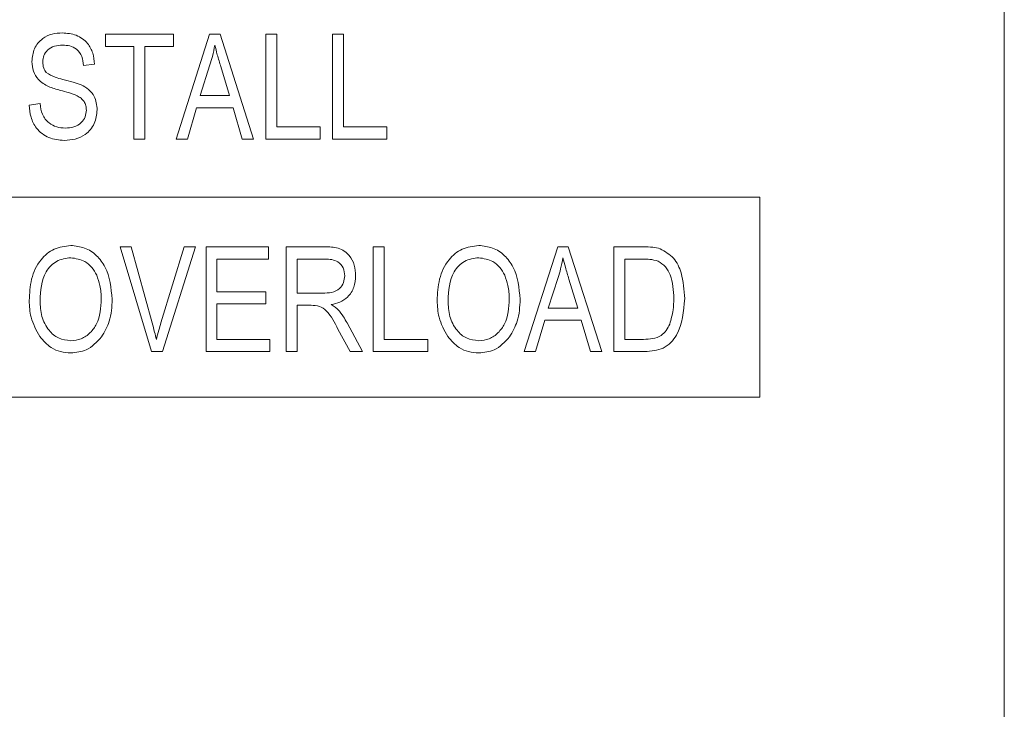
# Model space of a CAD drawing. Header units: inches. Extents: x 2954 to 6480, y 249 to 2776.
# Tile 39 of 105: x 3766 to 3778, y 1400 to 1408. Entities that reach past the tile are written whole.
import ezdxf

# ---------------------------------------------------------------- set-up
doc = ezdxf.new("R2010")
doc.units = ezdxf.units.IN
doc.header["$MEASUREMENT"] = 0
doc.layers.add('PWR_0300HP', color=7, linetype='Continuous')

# ---------------------------------------------------------------- blocks, each defined once
blk = doc.blocks.new('SSW07_FRAME 4')
at = {"lineweight": 9}
for p, q in [((45.2221, 25.1687), (45.2221, 30.9138)), ((43.0173, 28.7109), (43.0173, 28.7409)), ((43.0173, 28.7409), (43.184, 28.7409)), ((43.184, 28.7409), (43.184, 28.7109)), ((43.1907, 28.484), (43.2727, 28.7409)), ((43.2727, 28.7409), (43.2987, 28.7409)), ((43.2987, 28.7409), (43.3808, 28.484)), ((43.4108, 28.484), (43.4108, 28.7409)), ((43.4108, 28.7409), (43.4375, 28.7409)), ((43.4375, 28.7409), (43.4375, 28.5141)), ((43.5743, 28.484), (43.5743, 28.7409)), ((43.5743, 28.7409), (43.601, 28.7409)), ((43.601, 28.7409), (43.601, 28.5141)), ((43.0873, 28.7109), (43.0173, 28.7109)), ((43.0873, 28.484), (43.0873, 28.7109)), ((43.184, 28.7109), (43.114, 28.7109)), ((43.114, 28.7109), (43.114, 28.484)), ((42.9906, 28.6675), (42.9639, 28.6642)), ((43.2738, 28.6655), (43.2496, 28.5908)), ((43.3218, 28.5908), (43.3004, 28.6614)), ((42.8305, 28.5674), (42.8572, 28.5708)), ((43.2496, 28.5908), (43.3218, 28.5908)), ((43.2409, 28.5608), (43.2185, 28.484)), ((43.3306, 28.5608), (43.2409, 28.5608)), ((43.3531, 28.484), (43.3306, 28.5608)), ((43.4375, 28.5141), (43.5443, 28.5141)), ((43.5443, 28.5141), (43.5443, 28.484)), ((43.601, 28.5141), (43.7077, 28.5141)), ((43.7077, 28.5141), (43.7077, 28.484)), ((43.114, 28.484), (43.0873, 28.484)), ((43.2185, 28.484), (43.1907, 28.484)), ((43.3808, 28.484), (43.3531, 28.484)), ((43.5443, 28.484), (43.4108, 28.484)), ((43.7077, 28.484), (43.5743, 28.484)), ((44.6221, 28.3412), (42.7188, 28.3412)), ((44.6221, 27.8512), (44.6221, 28.3412)), ((43.0532, 28.2197), (43.0806, 28.2197)), ((43.13, 27.9629), (43.0532, 28.2197)), ((43.0806, 28.2197), (43.132, 28.0334)), ((43.1536, 28.0334), (43.2107, 28.2197)), ((43.2384, 28.2197), (43.1576, 27.9629)), ((43.2107, 28.2197), (43.2384, 28.2197)), ((43.2641, 27.9629), (43.2641, 28.2197)), ((43.2641, 28.2197), (43.4175, 28.2197)), ((43.4175, 28.2197), (43.4175, 28.1897)), ((43.4609, 27.9629), (43.4609, 28.2197)), ((43.4609, 28.2197), (43.5552, 28.2197)), ((43.6744, 28.2197), (43.701, 28.2197)), ((43.6744, 27.9629), (43.6744, 28.2197)), ((43.701, 28.2197), (43.701, 27.9929)), ((44.0446, 27.9629), (44.1266, 28.2197)), ((44.1266, 28.2197), (44.1526, 28.2197)), ((44.1526, 28.2197), (44.2347, 27.9629)), ((44.2647, 27.9629), (44.2647, 28.2197)), ((44.2647, 28.2197), (44.3371, 28.2197)), ((43.4175, 28.1897), (43.2908, 28.1897)), ((43.2908, 28.1897), (43.2908, 28.1096)), ((43.5571, 28.1897), (43.4876, 28.1897)), ((43.4876, 28.1897), (43.4876, 28.1063)), ((44.2914, 28.1897), (44.2914, 27.9929)), ((44.3365, 28.1897), (44.2914, 28.1897)), ((44.1277, 28.1444), (44.1035, 28.0696)), ((44.1757, 28.0696), (44.1542, 28.1402)), ((43.2908, 28.1096), (43.4108, 28.1096)), ((43.4108, 28.1096), (43.4108, 28.0796)), ((43.4876, 28.1063), (43.5502, 28.1063)), ((43.4108, 28.0796), (43.2908, 28.0796)), ((43.2908, 28.0796), (43.2908, 27.9929)), ((43.5216, 28.0763), (43.4876, 28.0763)), ((43.4876, 28.0763), (43.4876, 27.9629)), ((44.1035, 28.0696), (44.1757, 28.0696)), ((44.0948, 28.0396), (44.0724, 27.9629)), ((44.1845, 28.0396), (44.0948, 28.0396)), ((44.207, 27.9629), (44.1845, 28.0396)), ((43.6173, 27.9629), (43.5877, 28.0178)), ((43.6101, 28.0331), (43.6477, 27.9629)), ((43.2908, 27.9929), (43.4209, 27.9929)), ((43.4209, 27.9929), (43.4209, 27.9629)), ((43.701, 27.9929), (43.8078, 27.9929)), ((43.8078, 27.9929), (43.8078, 27.9629)), ((44.2914, 27.9929), (44.3372, 27.9929)), ((43.1576, 27.9629), (43.13, 27.9629)), ((43.4209, 27.9629), (43.2641, 27.9629)), ((43.4876, 27.9629), (43.4609, 27.9629)), ((43.6477, 27.9629), (43.6173, 27.9629)), ((43.8078, 27.9629), (43.6744, 27.9629)), ((44.0724, 27.9629), (44.0446, 27.9629)), ((44.2347, 27.9629), (44.207, 27.9629)), ((44.3405, 27.9629), (44.2647, 27.9629)), ((40.5807, 27.8512), (44.6221, 27.8512))]:
    blk.add_line(p, q, dxfattribs=at)
for points, knots in [([(42.8371, 28.6739), (42.8383, 28.6847), (42.8405, 28.7064), (42.8608, 28.7304), (42.8862, 28.7427), (42.9032, 28.7437), (42.9117, 28.7442)], [0, 0, 0, 0, 0.279736, 0.558867, 0.779105, 1, 1, 1, 1]), ([(42.9117, 28.7442), (42.9233, 28.7433), (42.9465, 28.7413), (42.9738, 28.7215), (42.988, 28.6947), (42.9897, 28.6766), (42.9906, 28.6675)], [0, 0, 0, 0, 0.280195, 0.559095, 0.779304, 1, 1, 1, 1]), ([(42.9126, 28.7142), (42.9058, 28.7138), (42.8924, 28.7131), (42.8753, 28.7039), (42.8653, 28.6891), (42.8643, 28.6785), (42.8638, 28.6732)], [0, 0, 0, 0, 0.280926, 0.559979, 0.77976, 1, 1, 1, 1]), ([(42.9639, 28.6642), (42.9629, 28.6717), (42.9609, 28.6866), (42.9484, 28.7048), (42.9303, 28.7132), (42.9185, 28.7139), (42.9126, 28.7142)], [0, 0, 0, 0, 0.2807551, 0.5593049, 0.7792036, 1, 1, 1, 1]), ([(43.2858, 28.7141), (43.284, 28.705), (43.2808, 28.6885), (43.276, 28.6726), (43.2738, 28.6655)], [0, 0, 0, 0, 0.559995, 1, 1, 1, 1]), ([(43.3004, 28.6614), (43.2974, 28.6711), (43.2921, 28.6886), (43.2877, 28.7063), (43.2858, 28.7141)], [0, 0, 0, 0, 0.560019, 1, 1, 1, 1]), ([(42.9064, 28.6033), (42.8967, 28.606), (42.8773, 28.6115), (42.8529, 28.627), (42.8391, 28.65), (42.8378, 28.6659), (42.8371, 28.6739)], [0, 0, 0, 0, 0.281106, 0.560059, 0.779861, 1, 1, 1, 1]), ([(42.8638, 28.6732), (42.8641, 28.6679), (42.8645, 28.6584), (42.8699, 28.6506), (42.8722, 28.6472)], [0, 0, 0, 0, 0.560365, 1, 1, 1, 1]), ([(42.8722, 28.6472), (42.8793, 28.6428), (42.8921, 28.6349), (42.9066, 28.6316), (42.913, 28.6301)], [0, 0, 0, 0, 0.557878, 1, 1, 1, 1]), ([(42.913, 28.6301), (42.9215, 28.6281), (42.9366, 28.6244), (42.9512, 28.6192), (42.9576, 28.6168)], [0, 0, 0, 0, 0.560137, 1, 1, 1, 1]), ([(42.9706, 28.5547), (42.9703, 28.5584), (42.9699, 28.5658), (42.9654, 28.576), (42.9579, 28.5843), (42.9388, 28.5955), (42.9208, 28.5998), (42.9064, 28.6033)], [0, 0, 0, 0, 0.12496, 0.249803, 0.374597, 0.499542, 1, 1, 1, 1]), ([(42.9576, 28.6168), (42.964, 28.6134), (42.9768, 28.6066), (42.9939, 28.5858), (42.996, 28.567), (42.9972, 28.5555)], [0, 0, 0, 0, 0.2809684, 0.5613565, 1, 1, 1, 1]), ([(42.8572, 28.5708), (42.8583, 28.5618), (42.8607, 28.5439), (42.8766, 28.5232), (42.8975, 28.5124), (42.9116, 28.5113), (42.9187, 28.5107)], [0, 0, 0, 0, 0.280717, 0.559159, 0.779471, 1, 1, 1, 1]), ([(42.9164, 28.4807), (42.9034, 28.4818), (42.8777, 28.484), (42.8481, 28.5072), (42.833, 28.5372), (42.8313, 28.5573), (42.8305, 28.5674)], [0, 0, 0, 0, 0.280056, 0.558964, 0.779185, 1, 1, 1, 1]), ([(42.9972, 28.5555), (42.9958, 28.5439), (42.993, 28.5208), (42.9712, 28.4949), (42.9437, 28.4822), (42.9255, 28.4812), (42.9164, 28.4807)], [0, 0, 0, 0, 0.279555, 0.558734, 0.779052, 1, 1, 1, 1]), ([(42.9187, 28.5107), (42.9259, 28.5111), (42.9402, 28.512), (42.9581, 28.5222), (42.9691, 28.5377), (42.9701, 28.5491), (42.9706, 28.5547)], [0, 0, 0, 0, 0.280837, 0.56, 0.779777, 1, 1, 1, 1]), ([(42.8305, 28.0879), (42.8313, 28.1057), (42.833, 28.1412), (42.8544, 28.187), (42.8904, 28.2179), (42.9184, 28.2213), (42.9324, 28.2231)], [0, 0, 0, 0, 0.2811039, 0.5606637, 0.7804722, 1, 1, 1, 1]), ([(42.9324, 28.2231), (42.944, 28.2218), (42.9672, 28.2194), (42.9969, 28.1994), (43.0276, 28.1583), (43.0313, 28.1187), (43.0339, 28.091)], [0, 0, 0, 0, 0.186963, 0.373999, 0.561255, 1, 1, 1, 1]), ([(43.5552, 28.2197), (43.5665, 28.2197), (43.5889, 28.2196), (43.6163, 28.2015), (43.6291, 28.1752), (43.6304, 28.1577), (43.631, 28.1489)], [0, 0, 0, 0, 0.281484, 0.558266, 0.778929, 1, 1, 1, 1]), ([(43.8311, 28.0879), (43.832, 28.1057), (43.8336, 28.1412), (43.8551, 28.187), (43.8911, 28.2179), (43.919, 28.2213), (43.933, 28.2231)], [0, 0, 0, 0, 0.281106, 0.560668, 0.780471, 1, 1, 1, 1]), ([(43.933, 28.2231), (43.9446, 28.2218), (43.9679, 28.2194), (43.9976, 28.1994), (44.0282, 28.1583), (44.032, 28.1187), (44.0346, 28.091)], [0, 0, 0, 0, 0.18697, 0.374005, 0.561259, 1, 1, 1, 1]), ([(44.3371, 28.2197), (44.3449, 28.2197), (44.3587, 28.2196), (44.3721, 28.2164), (44.378, 28.215)], [0, 0, 0, 0, 0.560341, 1, 1, 1, 1]), ([(44.378, 28.215), (44.3898, 28.2081), (44.4136, 28.1944), (44.4347, 28.1486), (44.4368, 28.1139), (44.4382, 28.0927)], [0, 0, 0, 0, 0.278196, 0.558784, 1, 1, 1, 1]), ([(42.9326, 28.193), (42.9203, 28.1913), (42.8959, 28.1878), (42.8606, 28.1497), (42.8585, 28.1124), (42.8572, 28.0875)], [0, 0, 0, 0, 0.249841, 0.500084, 1, 1, 1, 1]), ([(42.9961, 28.1499), (42.9925, 28.1565), (42.9852, 28.1699), (42.9639, 28.1879), (42.9444, 28.1911), (42.9326, 28.193)], [0, 0, 0, 0, 0.2810346, 0.5620394, 1, 1, 1, 1]), ([(43.6043, 28.1488), (43.6037, 28.1555), (43.6025, 28.1689), (43.589, 28.1833), (43.5727, 28.189), (43.5623, 28.1895), (43.5571, 28.1897)], [0, 0, 0, 0, 0.279822, 0.558125, 0.778743, 1, 1, 1, 1]), ([(43.9332, 28.193), (43.921, 28.1913), (43.8965, 28.1878), (43.8612, 28.1497), (43.8592, 28.1124), (43.8578, 28.0875)], [0, 0, 0, 0, 0.249842, 0.500085, 1, 1, 1, 1]), ([(43.9967, 28.1499), (43.9931, 28.1565), (43.9859, 28.1699), (43.9646, 28.1879), (43.9451, 28.1911), (43.9332, 28.193)], [0, 0, 0, 0, 0.2810377, 0.5620499, 1, 1, 1, 1]), ([(44.1396, 28.193), (44.1379, 28.1838), (44.1347, 28.1674), (44.1298, 28.1514), (44.1277, 28.1444)], [0, 0, 0, 0, 0.559988, 1, 1, 1, 1]), ([(44.1542, 28.1402), (44.1513, 28.15), (44.146, 28.1675), (44.1416, 28.1852), (44.1396, 28.193)], [0, 0, 0, 0, 0.560027, 1, 1, 1, 1]), ([(44.3728, 28.1846), (44.3662, 28.1864), (44.3543, 28.1896), (44.3419, 28.1897), (44.3365, 28.1897)], [0, 0, 0, 0, 0.559065, 1, 1, 1, 1]), ([(44.4115, 28.0931), (44.4105, 28.1127), (44.4091, 28.1402), (44.3922, 28.1718), (44.3793, 28.1803), (44.3728, 28.1846)], [0, 0, 0, 0, 0.55995, 0.780589, 1, 1, 1, 1]), ([(43.0073, 28.0918), (43.0068, 28.103), (43.006, 28.1229), (42.9991, 28.1416), (42.9961, 28.1499)], [0, 0, 0, 0, 0.559941, 1, 1, 1, 1]), ([(43.5502, 28.1063), (43.5575, 28.1064), (43.5721, 28.1066), (43.5916, 28.1152), (43.6027, 28.1315), (43.6038, 28.143), (43.6043, 28.1488)], [0, 0, 0, 0, 0.281451, 0.559846, 0.779734, 1, 1, 1, 1]), ([(43.631, 28.1489), (43.6303, 28.1393), (43.629, 28.1201), (43.614, 28.0967), (43.593, 28.083), (43.5783, 28.0796), (43.5709, 28.078)], [0, 0, 0, 0, 0.280211, 0.559211, 0.779346, 1, 1, 1, 1]), ([(44.0079, 28.0918), (44.0074, 28.103), (44.0066, 28.1229), (43.9998, 28.1416), (43.9967, 28.1499)], [0, 0, 0, 0, 0.55994, 1, 1, 1, 1]), ([(42.8565, 27.9998), (42.8479, 28.0152), (42.8325, 28.0427), (42.8311, 28.0741), (42.8305, 28.0879)], [0, 0, 0, 0, 0.5591056, 1, 1, 1, 1]), ([(42.8572, 28.0875), (42.8578, 28.0746), (42.8591, 28.0488), (42.8755, 28.0159), (42.9015, 27.9934), (42.9218, 27.9909), (42.932, 27.9896)], [0, 0, 0, 0, 0.281, 0.560491, 0.780473, 1, 1, 1, 1]), ([(42.932, 27.9896), (42.9409, 27.9905), (42.9587, 27.9923), (42.981, 28.0083), (43.004, 28.04), (43.0059, 28.0705), (43.0073, 28.0918)], [0, 0, 0, 0, 0.186803, 0.373634, 0.560759, 1, 1, 1, 1]), ([(43.0339, 28.091), (43.0331, 28.0726), (43.0316, 28.0396), (43.015, 28.0113), (43.0078, 27.9988)], [0, 0, 0, 0, 0.560281, 1, 1, 1, 1]), ([(43.8571, 27.9998), (43.8485, 28.0152), (43.8332, 28.0427), (43.8317, 28.0741), (43.8311, 28.0879)], [0, 0, 0, 0, 0.5591056, 1, 1, 1, 1]), ([(43.8578, 28.0875), (43.8585, 28.0746), (43.8598, 28.0488), (43.8761, 28.0159), (43.9022, 27.9934), (43.9225, 27.9909), (43.9326, 27.9896)], [0, 0, 0, 0, 0.2809976, 0.5604924, 0.7804736, 1, 1, 1, 1]), ([(43.9326, 27.9896), (43.9416, 27.9905), (43.9594, 27.9923), (43.9816, 28.0083), (44.0047, 28.04), (44.0066, 28.0705), (44.0079, 28.0918)], [0, 0, 0, 0, 0.186804, 0.373628, 0.560754, 1, 1, 1, 1]), ([(44.0346, 28.091), (44.0337, 28.0726), (44.0322, 28.0396), (44.0157, 28.0113), (44.0084, 27.9988)], [0, 0, 0, 0, 0.5602802, 1, 1, 1, 1]), ([(44.4382, 28.0927), (44.4355, 28.0613), (44.4322, 28.022), (44.4052, 27.9842), (44.3796, 27.9656), (44.3561, 27.964), (44.3405, 27.9629)], [0, 0, 0, 0, 0.498634, 0.624393, 0.749863, 1, 1, 1, 1]), ([(44.4013, 28.0303), (44.4047, 28.0418), (44.4108, 28.0623), (44.4113, 28.0837), (44.4115, 28.0931)], [0, 0, 0, 0, 0.559551, 1, 1, 1, 1]), ([(43.5877, 28.0178), (43.5799, 28.0338), (43.5691, 28.0561), (43.5428, 28.0759), (43.5287, 28.0762), (43.5216, 28.0763)], [0, 0, 0, 0, 0.560957, 0.7797551, 1, 1, 1, 1]), ([(43.5709, 28.078), (43.5743, 28.0761), (43.5804, 28.0727), (43.5855, 28.068), (43.5877, 28.066)], [0, 0, 0, 0, 0.560188, 1, 1, 1, 1]), ([(43.5877, 28.066), (43.5924, 28.0602), (43.6007, 28.0498), (43.6072, 28.0382), (43.6101, 28.0331)], [0, 0, 0, 0, 0.559981, 1, 1, 1, 1]), ([(43.132, 28.0334), (43.134, 28.0259), (43.1376, 28.0124), (43.1409, 27.9989), (43.1423, 27.9929)], [0, 0, 0, 0, 0.559995, 1, 1, 1, 1]), ([(43.1423, 27.9929), (43.1443, 28.0005), (43.1478, 28.0141), (43.1518, 28.0275), (43.1536, 28.0334)], [0, 0, 0, 0, 0.559978, 1, 1, 1, 1]), ([(44.3372, 27.9929), (44.3447, 27.9931), (44.3596, 27.9936), (44.3799, 28.0004), (44.394, 28.0143), (44.3988, 28.025), (44.4013, 28.0303)], [0, 0, 0, 0, 0.280755, 0.559993, 0.779729, 1, 1, 1, 1]), ([(42.9322, 27.9595), (42.9239, 27.9601), (42.9072, 27.9613), (42.8792, 27.9734), (42.8651, 27.9898), (42.8565, 27.9998)], [0, 0, 0, 0, 0.280493, 0.560774, 1, 1, 1, 1]), ([(43.0078, 27.9988), (42.9962, 27.9863), (42.9755, 27.9638), (42.9455, 27.9609), (42.9322, 27.9595)], [0, 0, 0, 0, 0.559065, 1, 1, 1, 1]), ([(43.9328, 27.9595), (43.9245, 27.9601), (43.9078, 27.9613), (43.8798, 27.9734), (43.8657, 27.9898), (43.8571, 27.9998)], [0, 0, 0, 0, 0.280491, 0.560754, 1, 1, 1, 1]), ([(44.0084, 27.9988), (43.9969, 27.9863), (43.9762, 27.9638), (43.9461, 27.9609), (43.9328, 27.9595)], [0, 0, 0, 0, 0.559065, 1, 1, 1, 1])]:
    blk.add_open_spline(points, degree=3, knots=knots, dxfattribs=at)

msp = doc.modelspace()

# ---------------------------------------------------------------- block references
at = {"layer": 'PWR_0300HP', "xscale": 5, "yscale": 5, "zscale": 5}
msp.add_blockref('SSW07_FRAME 4', (3551.769, 1264.246), dxfattribs=at)

doc.saveas('drawing.dxf')
